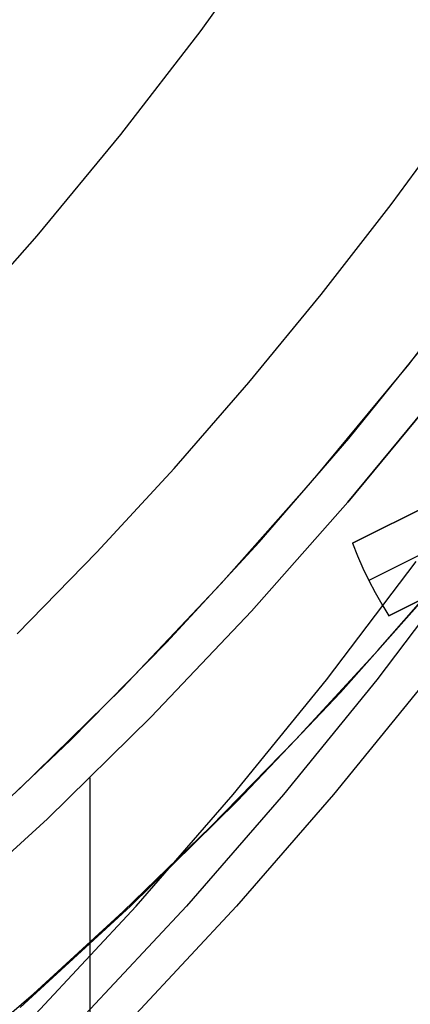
# Model space of a CAD drawing. Header units: millimetres. Extents: x 6239 to 7218, y -13987 to -13139.
# Tile 165 of 256: x 6764 to 6769, y -13497 to -13485. Entities that reach past the tile are written whole.
import ezdxf

# ---------------------------------------------------------------- set-up
doc = ezdxf.new("R2010")
doc.units = ezdxf.units.MM
doc.layers.add('color', color=7, linetype='Continuous')

msp = doc.modelspace()

# ---------------------------------------------------------------- linework, layer by layer
at = {"color": 7, "true_color": 0xffffff}
for p, q in [((6767.188, -13484.079, 62.1), (6766.243, -13485.4, 62.1)), ((6767.188, -13484.079, 62.1), (6766.243, -13485.4, 62.1)), ((6766.243, -13485.4, 62.1), (6765.252, -13486.686, 62.1)), ((6766.243, -13485.4, 62.1), (6765.252, -13486.686, 62.1)), ((6768.593, -13487.551, 103.064), (6769.424, -13486.415, 103.064)), ((6768.593, -13487.551, 103.064), (6769.424, -13486.415, 103.064)), ((6765.252, -13486.686, 62.1), (6764.218, -13487.938, 62.1)), ((6765.252, -13486.686, 62.1), (6764.218, -13487.938, 62.1)), ((6767.731, -13488.663, 103.064), (6768.593, -13487.551, 103.064)), ((6767.731, -13488.663, 103.064), (6768.593, -13487.551, 103.064)), ((6764.218, -13487.938, 62.1), (6763.141, -13489.153, 62.1)), ((6764.218, -13487.938, 62.1), (6763.141, -13489.153, 62.1)), ((6768.811, -13489.525, 62.1), (6769.897, -13488.114, 62.1)), ((6768.811, -13489.525, 62.1), (6769.897, -13488.114, 62.1)), ((6766.837, -13489.749, 103.064), (6767.731, -13488.663, 103.064)), ((6766.837, -13489.749, 103.064), (6767.731, -13488.663, 103.064)), ((6768.07, -13490.44, 62.1), (6769.132, -13489.125, 62.1)), ((6767.677, -13490.898, 62.1), (6768.811, -13489.525, 62.1)), ((6767.677, -13490.898, 62.1), (6768.811, -13489.525, 62.1)), ((6765.912, -13490.81, 103.064), (6766.837, -13489.749, 103.064)), ((6765.912, -13490.81, 103.064), (6766.837, -13489.749, 103.064)), ((6768.06, -13491.225, 67.1), (6769.206, -13489.839, 67.1)), ((6768.06, -13491.225, 67.1), (6769.206, -13489.839, 67.1)), ((6769.206, -13489.839, 88.1), (6768.06, -13491.225, 88.1)), ((6768.06, -13491.225, 77.6), (6769.206, -13489.839, 77.6)), ((6769.206, -13489.839, 88.1), (6768.06, -13491.225, 88.1)), ((6766.965, -13491.719, 62.1), (6768.07, -13490.44, 62.1)), ((6764.957, -13491.844, 103.064), (6765.912, -13490.81, 103.064)), ((6764.957, -13491.844, 103.064), (6765.912, -13490.81, 103.064)), ((6766.496, -13492.232, 62.1), (6767.677, -13490.898, 62.1)), ((6766.496, -13492.232, 62.1), (6767.677, -13490.898, 62.1)), ((6766.868, -13492.571, 67.1), (6768.06, -13491.225, 67.1)), ((6766.868, -13492.571, 67.1), (6768.06, -13491.225, 67.1)), ((6768.06, -13491.225, 88.1), (6766.868, -13492.571, 88.1)), ((6766.868, -13492.571, 77.6), (6768.06, -13491.225, 77.6)), ((6768.06, -13491.225, 88.1), (6766.868, -13492.571, 88.1)), ((6765.819, -13492.961, 62.1), (6766.965, -13491.719, 62.1)), ((6763.974, -13492.851, 103.064), (6764.957, -13491.844, 103.064)), ((6763.974, -13492.851, 103.064), (6764.957, -13491.844, 103.064)), ((6767.797, -13493.419, 54.116), (6768.901, -13491.96, 53.861)), ((6767.797, -13493.419, 54.116), (6768.901, -13491.96, 53.861)), ((6769.52, -13491.96, 56.541), (6768.416, -13493.419, 56.796)), ((6768.43, -13493.06, 64.091), (6769.417, -13491.928, 64.091)), ((6768.43, -13493.06, 64.091), (6769.417, -13491.928, 64.091)), ((6765.27, -13493.523, 62.1), (6766.496, -13492.232, 62.1)), ((6765.27, -13493.523, 62.1), (6766.496, -13492.232, 62.1)), ((6767.967, -13493.579, 67.1), (6769.193, -13492.195, 67.1)), ((6767.967, -13493.579, 65.596), (6769.193, -13492.195, 65.596)), ((6767.967, -13493.579, 67.1), (6769.193, -13492.195, 67.1)), ((6765.63, -13493.876, 67.1), (6766.868, -13492.571, 67.1)), ((6765.63, -13493.876, 67.1), (6766.868, -13492.571, 67.1)), ((6766.868, -13492.571, 88.1), (6765.63, -13493.876, 88.1)), ((6765.63, -13493.876, 77.6), (6766.868, -13492.571, 77.6)), ((6766.868, -13492.571, 88.1), (6765.63, -13493.876, 88.1)), ((6764.632, -13494.165, 62.1), (6765.819, -13492.961, 62.1)), ((6767.411, -13494.164, 64.091), (6768.43, -13493.06, 64.091)), ((6767.411, -13494.164, 64.091), (6768.43, -13493.06, 64.091)), ((6766.644, -13494.838, 54.382), (6767.797, -13493.419, 54.116)), ((6766.644, -13494.838, 54.382), (6767.797, -13493.419, 54.116)), ((6768.416, -13493.419, 56.796), (6767.263, -13494.838, 57.062)), ((6769.034, -13493.419, 59.475), (6767.882, -13494.838, 59.741)), ((6769.034, -13493.419, 59.475), (6767.882, -13494.838, 59.741)), ((6764, -13494.772, 62.1), (6765.27, -13493.523, 62.1)), ((6764, -13494.772, 62.1), (6765.27, -13493.523, 62.1)), ((6766.693, -13494.92, 67.1), (6767.967, -13493.579, 67.1)), ((6766.693, -13494.92, 65.596), (6767.967, -13493.579, 65.596)), ((6766.693, -13494.92, 67.1), (6767.967, -13493.579, 67.1)), ((6764.347, -13495.136, 67.1), (6765.63, -13493.876, 67.1)), ((6764.347, -13495.136, 67.1), (6765.63, -13493.876, 67.1)), ((6765.63, -13493.876, 88.1), (6764.347, -13495.136, 88.1)), ((6764.347, -13495.136, 77.6), (6765.63, -13493.876, 77.6)), ((6765.63, -13493.876, 88.1), (6764.347, -13495.136, 88.1)), ((6763.407, -13495.33, 62.1), (6764.632, -13494.165, 62.1)), ((6766.362, -13495.238, 64.091), (6767.411, -13494.164, 64.091)), ((6766.362, -13495.238, 64.091), (6767.411, -13494.164, 64.091)), ((6764.873, -13494.63, 88.1), (6764.873, -13518.233, 88.1)), ((6765.374, -13496.217, 67.1), (6766.693, -13494.92, 67.1)), ((6765.374, -13496.217, 65.596), (6766.693, -13494.92, 65.596)), ((6765.374, -13496.217, 67.1), (6766.693, -13494.92, 67.1)), ((6765.445, -13496.216, 54.659), (6766.644, -13494.838, 54.382)), ((6765.445, -13496.216, 54.659), (6766.644, -13494.838, 54.382)), ((6767.263, -13494.838, 57.062), (6766.064, -13496.216, 57.339)), ((6767.882, -13494.838, 59.741), (6766.682, -13496.216, 60.018)), ((6767.882, -13494.838, 59.741), (6766.682, -13496.216, 60.018)), ((6763.022, -13496.352, 67.1), (6764.347, -13495.136, 67.1)), ((6763.022, -13496.352, 67.1), (6764.347, -13495.136, 67.1)), ((6764.347, -13495.136, 88.1), (6763.022, -13496.352, 88.1)), ((6763.022, -13496.352, 77.6), (6764.347, -13495.136, 77.6)), ((6764.347, -13495.136, 88.1), (6763.022, -13496.352, 88.1)), ((6765.282, -13496.283, 64.091), (6766.362, -13495.238, 64.091)), ((6765.282, -13496.283, 64.091), (6766.362, -13495.238, 64.091)), ((6764.011, -13497.467, 67.1), (6765.374, -13496.217, 67.1)), ((6764.011, -13497.467, 65.596), (6765.374, -13496.217, 65.596)), ((6764.011, -13497.467, 67.1), (6765.374, -13496.217, 67.1)), ((6764.2, -13497.551, 54.947), (6765.445, -13496.216, 54.659)), ((6764.2, -13497.551, 54.947), (6765.445, -13496.216, 54.659)), ((6766.064, -13496.216, 57.339), (6764.819, -13497.551, 57.626)), ((6766.682, -13496.216, 60.018), (6765.438, -13497.551, 60.306)), ((6766.682, -13496.216, 60.018), (6765.438, -13497.551, 60.306)), ((6764.174, -13497.298, 64.091), (6765.282, -13496.283, 64.091)), ((6764.174, -13497.298, 64.091), (6765.282, -13496.283, 64.091)), ((6763.039, -13498.281, 64.091), (6764.174, -13497.298, 64.091)), ((6763.039, -13498.281, 64.091), (6764.174, -13497.298, 64.091))]:
    msp.add_line(p, q, dxfattribs=at)
at = {"layer": 'color', "color": 254, "true_color": 0xcad1ee}
for p, q in [((6768.116, -13491.735, 26.7), (6770.373, -13490.603, 22.37)), ((6770.373, -13490.603, 28.2), (6768.116, -13491.735, 28.2)), ((6768.116, -13491.735, 26.7), (6770.373, -13490.603, 22.37)), ((6770.373, -13490.603, 28.2), (6768.116, -13491.735, 28.2)), ((6770.552, -13491.073, 22.37), (6768.317, -13492.193, 26.7)), ((6770.821, -13491.497, 22.37), (6768.564, -13492.629, 26.7)), ((6768.564, -13492.629, 28.2), (6770.821, -13491.497, 28.2)), ((6770.821, -13491.497, 22.37), (6768.564, -13492.629, 26.7)), ((6768.564, -13492.629, 28.2), (6770.821, -13491.497, 28.2)), ((6768.116, -13491.735, 26.7), (6768.178, -13491.89, 26.7)), ((6768.116, -13491.735, 28.2), (6768.116, -13491.735, 26.7)), ((6768.116, -13491.735, 28.2), (6768.178, -13491.89, 28.2)), ((6768.116, -13491.735, 28.2), (6768.116, -13491.735, 26.7)), ((6768.116, -13491.735, 26.7), (6768.178, -13491.89, 26.7)), ((6768.116, -13491.735, 27.45), (6768.178, -13491.89, 27.45)), ((6768.116, -13491.735, 28.2), (6768.178, -13491.89, 28.2)), ((6768.178, -13491.89, 26.7), (6768.245, -13492.043, 26.7)), ((6768.178, -13491.89, 28.2), (6768.245, -13492.043, 28.2)), ((6768.178, -13491.89, 26.7), (6768.245, -13492.043, 26.7)), ((6768.178, -13491.89, 27.45), (6768.245, -13492.043, 27.45)), ((6768.178, -13491.89, 28.2), (6768.245, -13492.043, 28.2)), ((6768.245, -13492.043, 26.7), (6768.317, -13492.193, 26.7)), ((6768.245, -13492.043, 28.2), (6768.317, -13492.193, 28.2)), ((6768.245, -13492.043, 26.7), (6768.317, -13492.193, 26.7)), ((6768.245, -13492.043, 27.45), (6768.317, -13492.193, 27.45)), ((6768.245, -13492.043, 28.2), (6768.317, -13492.193, 28.2)), ((6768.317, -13492.193, 26.7), (6768.395, -13492.341, 26.7)), ((6768.317, -13492.193, 28.2), (6768.395, -13492.341, 28.2)), ((6768.317, -13492.193, 26.7), (6768.395, -13492.341, 26.7)), ((6768.317, -13492.193, 27.45), (6768.395, -13492.341, 27.45)), ((6768.317, -13492.193, 26.7), (6768.317, -13492.193, 28.2)), ((6768.317, -13492.193, 28.2), (6768.395, -13492.341, 28.2)), ((6768.395, -13492.341, 26.7), (6768.477, -13492.486, 26.7)), ((6768.395, -13492.341, 28.2), (6768.477, -13492.486, 28.2)), ((6768.395, -13492.341, 26.7), (6768.477, -13492.486, 26.7)), ((6768.395, -13492.341, 27.45), (6768.477, -13492.486, 27.45)), ((6768.395, -13492.341, 28.2), (6768.477, -13492.486, 28.2)), ((6768.477, -13492.486, 26.7), (6768.564, -13492.629, 26.7)), ((6768.477, -13492.486, 28.2), (6768.564, -13492.629, 28.2)), ((6768.477, -13492.486, 26.7), (6768.564, -13492.629, 26.7)), ((6768.477, -13492.486, 27.45), (6768.564, -13492.629, 27.45)), ((6768.477, -13492.486, 28.2), (6768.564, -13492.629, 28.2)), ((6768.564, -13492.629, 26.7), (6768.564, -13492.629, 28.2)), ((6768.564, -13492.629, 26.7), (6768.564, -13492.629, 28.2))]:
    msp.add_line(p, q, dxfattribs=at)

doc.saveas('drawing.dxf')
